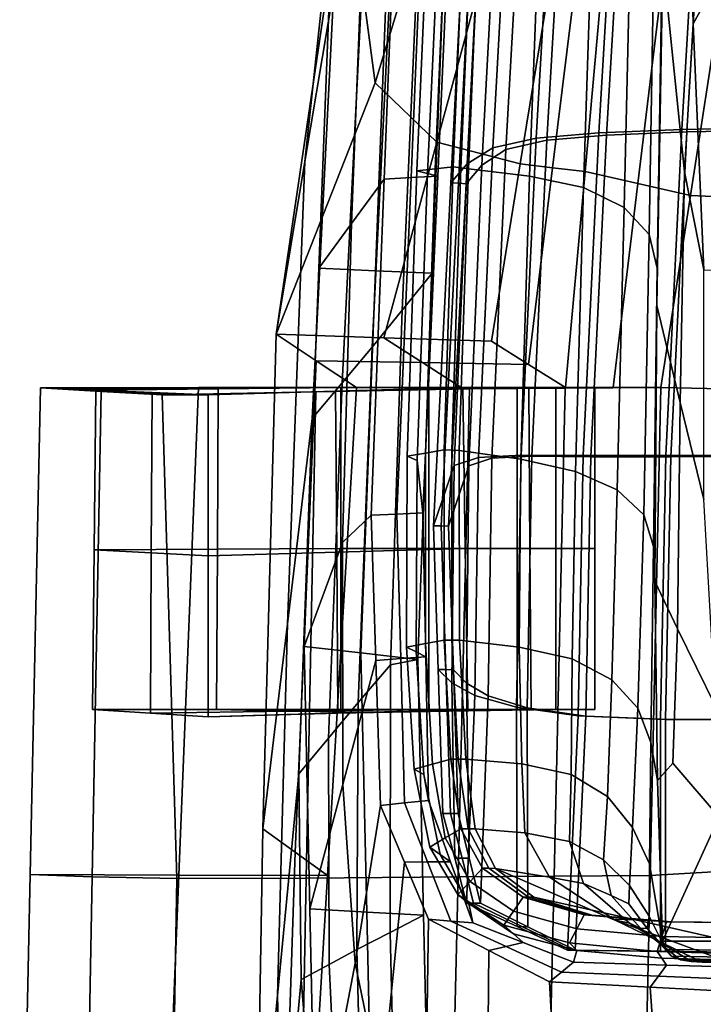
# Model space of a CAD drawing. Extents: x -0.97 to 0.97, y -3.2 to 2.94.
# Tile 16 of 44: x -0.97 to -0.29, y -0.15 to 0.83. Entities that reach past the tile are written whole.
import ezdxf

# ---------------------------------------------------------------- set-up
doc = ezdxf.new("R2010")
doc.units = 0

msp = doc.modelspace()

# ---------------------------------------------------------------- linework, layer by layer
for points in [[(-0.29948, 0.82772, 0.51567), (-0.25537, 0.90778, 0.38147), (-0.27468, 1.25708, 0.36809), (-0.30613, 1.0957, 0.5233)], [(-0.63551, 0.90451, 0.63872), (-0.59495, 1.09805, 0.65527), (-0.55542, 0.97297, 0.52873), (-0.6175, 0.76895, 0.54842)], [(-0.29948, 0.82772, 0.51567), (-0.30613, 1.0957, 0.5233), (-0.32986, 0.89128, 0.73104), (-0.30802, 0.67975, 0.64087)], [(-0.3109, 0.7222, 1.4578), (-0.28971, 1.07975, 1.42476), (-0.3728, 1.07325, 1.39278), (-0.39374, 0.71886, 1.42609)], [(-0.30586, 0.71977, 1.44318), (-0.386, 0.71655, 1.41272), (-0.36499, 1.06958, 1.37957), (-0.28466, 1.07591, 1.41026)], [(-0.3109, 0.7222, 1.4578), (-0.21397, 0.72399, 1.4794), (-0.19543, 1.08343, 1.44612), (-0.28971, 1.07975, 1.42476)], [(-0.30586, 0.71977, 1.44318), (-0.28466, 1.07591, 1.41026), (-0.19265, 1.07954, 1.43102), (-0.21115, 0.72153, 1.46421)], [(-0.45644, 0.71337, 1.38592), (-0.39374, 0.71886, 1.42609), (-0.3728, 1.07325, 1.39278), (-0.43623, 1.06309, 1.35119)], [(-0.4457, 0.71134, 1.37477), (-0.42541, 1.0598, 1.34029), (-0.36499, 1.06958, 1.37957), (-0.386, 0.71655, 1.41272)], [(-0.66781, 0.8773, 0.75947), (-0.68776, 0.69012, 0.74897), (-0.6589, 0.8628, 0.89233), (-0.64341, 1.05722, 0.83639)], [(-0.45644, 0.71337, 1.38592), (-0.43623, 1.06309, 1.35119), (-0.48074, 1.04922, 1.29742), (-0.49998, 0.7037, 1.33586)], [(-0.4457, 0.71134, 1.37477), (-0.48673, 0.70201, 1.32736), (-0.46743, 1.04642, 1.28922), (-0.42541, 1.0598, 1.34029)], [(-0.52539, 0.68783, 1.2745), (-0.49998, 0.7037, 1.33586), (-0.48074, 1.04922, 1.29742), (-0.50706, 1.03161, 1.22891)], [(-0.5109, 0.68647, 1.26851), (-0.49257, 1.02929, 1.22317), (-0.46743, 1.04642, 1.28922), (-0.48673, 0.70201, 1.32736)], [(-0.52539, 0.68783, 1.2745), (-0.50706, 1.03161, 1.22891), (-0.52429, 1.01212, 1.15303), (-0.54172, 0.66885, 1.20749)], [(-0.5109, 0.68647, 1.26851), (-0.52664, 0.66783, 1.20396), (-0.50926, 1.01028, 1.14965), (-0.49257, 1.02929, 1.22317)], [(-0.64116, 0.62797, 1.08485), (-0.60849, 0.6726, 1.1645), (-0.59529, 1.00905, 1.10916), (-0.62723, 0.98536, 1.04981)], [(-0.58165, 0.67403, 1.1638), (-0.56756, 1.01067, 1.10866), (-0.59529, 1.00905, 1.10916), (-0.60849, 0.6726, 1.1645)], [(-0.58165, 0.67403, 1.1638), (-0.55481, 0.67545, 1.1631), (-0.53982, 1.0123, 1.10817), (-0.56756, 1.01067, 1.10866)], [(-0.56532, 0.67817, 1.17883), (-0.55346, 0.92959, 1.13637), (-0.53982, 1.0123, 1.10817), (-0.55481, 0.67545, 1.1631)], [(-0.53418, 0.66834, 1.20572), (-0.54172, 0.66885, 1.20749), (-0.52429, 1.01212, 1.15303), (-0.51678, 1.0112, 1.15134)], [(-0.53418, 0.66834, 1.20572), (-0.51678, 1.0112, 1.15134), (-0.50926, 1.01028, 1.14965), (-0.52664, 0.66783, 1.20396)], [(-0.55761, 0.6829, 1.20049), (-0.54419, 0.99647, 1.14065), (-0.56228, 0.99529, 1.1346), (-0.57583, 0.68088, 1.19456)], [(-0.56532, 0.67817, 1.17883), (-0.57583, 0.68088, 1.19456), (-0.56228, 0.99529, 1.1346), (-0.55346, 0.92959, 1.13637)], [(-0.55761, 0.6829, 1.20049), (-0.53939, 0.68491, 1.20642), (-0.5261, 0.99764, 1.1467), (-0.54419, 0.99647, 1.14065)], [(-0.53185, 0.6839, 1.20491), (-0.51857, 0.99606, 1.14541), (-0.5261, 0.99764, 1.1467), (-0.53939, 0.68491, 1.20642)], [(-0.53185, 0.6839, 1.20491), (-0.52431, 0.6829, 1.20339), (-0.51104, 0.99447, 1.14413), (-0.51857, 0.99606, 1.14541)], [(-0.64116, 0.62797, 1.08485), (-0.62723, 0.98536, 1.04981), (-0.65917, 0.96167, 0.99046), (-0.67384, 0.58333, 1.0052)], [(-0.46321, 0.67547, 1.1733), (-0.45125, 0.98984, 1.11956), (-0.51104, 0.99447, 1.14413), (-0.52431, 0.6829, 1.20339)], [(-0.46321, 0.67547, 1.1733), (-0.40896, 0.66395, 1.13138), (-0.39879, 0.97989, 1.08322), (-0.45125, 0.98984, 1.11956)], [(-0.36843, 0.64426, 1.06579), (-0.361, 0.95932, 1.02331), (-0.39879, 0.97989, 1.08322), (-0.40896, 0.66395, 1.13138)], [(-0.55587, 0.70937, 0.41925), (-0.6175, 0.76895, 0.54842), (-0.55542, 0.97297, 0.52873), (-0.50279, 0.90491, 0.39948)], [(-0.61711, 0.58083, 1.00499), (-0.67384, 0.58333, 1.0052), (-0.65917, 0.96167, 0.99046), (-0.60251, 0.96316, 0.99007)], [(-0.61711, 0.58083, 1.00499), (-0.60251, 0.96316, 0.99007), (-0.54584, 0.96465, 0.98969), (-0.56038, 0.57832, 1.00479)], [(-0.59045, 0.54135, 0.97637), (-0.56038, 0.57832, 1.00479), (-0.54584, 0.96465, 0.98969), (-0.57296, 0.93954, 0.96207)], [(-0.36843, 0.64426, 1.06579), (-0.3433, 0.61713, 0.97845), (-0.33807, 0.93463, 0.94197), (-0.361, 0.95932, 1.02331)], [(-0.59045, 0.54135, 0.97637), (-0.57296, 0.93954, 0.96207), (-0.60008, 0.91443, 0.93445), (-0.62052, 0.50437, 0.94795)], [(-0.33525, 0.58328, 0.87127), (-0.3302, 0.91235, 0.84133), (-0.33807, 0.93463, 0.94197), (-0.3433, 0.61713, 0.97845)], [(-0.65049, 0.46861, 0.92623), (-0.62052, 0.50437, 0.94795), (-0.60008, 0.91443, 0.93445), (-0.62949, 0.88862, 0.91339)], [(-0.33525, 0.58328, 0.87127), (-0.33575, 0.54609, 0.75417), (-0.32986, 0.89128, 0.73104), (-0.3302, 0.91235, 0.84133)], [(-0.29948, 0.82772, 0.51567), (-0.2888, 0.58163, 0.49088), (-0.2527, 0.58153, 0.39582), (-0.25537, 0.90778, 0.38147)], [(-0.63551, 0.90451, 0.63872), (-0.6175, 0.76895, 0.54842), (-0.71662, 0.51744, 0.60561), (-0.66196, 0.88772, 0.69606)], [(-0.55587, 0.70937, 0.41925), (-0.50279, 0.90491, 0.39948), (-0.4436, 0.86537, 0.26887), (-0.47244, 0.68779, 0.27065)], [(-0.66781, 0.8773, 0.75947), (-0.66196, 0.88772, 0.69606), (-0.71662, 0.51744, 0.60561), (-0.68776, 0.69012, 0.74897)], [(-0.65049, 0.46861, 0.92623), (-0.62949, 0.88862, 0.91339), (-0.6589, 0.8628, 0.89233), (-0.68046, 0.43284, 0.90452)], [(-0.43998, 0.68388, 0.25861), (-0.41581, 0.88062, 0.25549), (-0.38802, 0.89588, 0.24212), (-0.40752, 0.67997, 0.24657)], [(-0.35473, 0.66805, 0.14966), (-0.40752, 0.67997, 0.24657), (-0.38802, 0.89588, 0.24212), (-0.33013, 0.87204, 0.1437)], [(-0.31227, 0.44902, 0.66113), (-0.30802, 0.67975, 0.64087), (-0.32986, 0.89128, 0.73104), (-0.33575, 0.54609, 0.75417)], [(-0.43998, 0.68388, 0.25861), (-0.47244, 0.68779, 0.27065), (-0.4436, 0.86537, 0.26887), (-0.41581, 0.88062, 0.25549)], [(-0.35473, 0.66805, 0.14966), (-0.33013, 0.87204, 0.1437), (-0.27224, 0.84819, 0.04527), (-0.30195, 0.65613, 0.05275)], [(-0.70522, 0.22762, 0.77387), (-0.68046, 0.43284, 0.90452), (-0.6589, 0.8628, 0.89233), (-0.68776, 0.69012, 0.74897)], [(-0.20398, 0.65192, 0.02156), (-0.30195, 0.65613, 0.05275), (-0.27224, 0.84819, 0.04527), (-0.18332, 0.84224, 0.01703)], [(-0.29948, 0.82772, 0.51567), (-0.30802, 0.67975, 0.64087), (-0.2888, 0.58175, 0.61764), (-0.2888, 0.58163, 0.49088)], [(-0.55587, 0.70937, 0.41925), (-0.60895, 0.51383, 0.43902), (-0.71662, 0.51744, 0.60561), (-0.6175, 0.76895, 0.54842)], [(-0.3109, 0.7222, 1.4578), (-0.39374, 0.71886, 1.42609), (-0.40942, 0.39585, 1.45193), (-0.3268, 0.39594, 1.4834)], [(-0.30586, 0.71977, 1.44318), (-0.32176, 0.39468, 1.4687), (-0.40173, 0.39466, 1.43843), (-0.386, 0.71655, 1.41272)], [(-0.3109, 0.7222, 1.4578), (-0.3268, 0.39594, 1.4834), (-0.22788, 0.39622, 1.50519), (-0.21397, 0.72399, 1.4794)], [(-0.30586, 0.71977, 1.44318), (-0.21115, 0.72153, 1.46421), (-0.22502, 0.39493, 1.48993), (-0.32176, 0.39468, 1.4687)], [(-0.55587, 0.70937, 0.41925), (-0.47244, 0.68779, 0.27065), (-0.50128, 0.51022, 0.27243), (-0.60895, 0.51383, 0.43902)], [(-0.45644, 0.71337, 1.38592), (-0.49998, 0.7037, 1.33586), (-0.51405, 0.39397, 1.366), (-0.47145, 0.3962, 1.41291)], [(-0.4457, 0.71134, 1.37477), (-0.46077, 0.39518, 1.40157), (-0.50085, 0.39317, 1.35726), (-0.48673, 0.70201, 1.32736)], [(-0.45644, 0.71337, 1.38592), (-0.47145, 0.3962, 1.41291), (-0.40942, 0.39585, 1.45193), (-0.39374, 0.71886, 1.42609)], [(-0.4457, 0.71134, 1.37477), (-0.386, 0.71655, 1.41272), (-0.40173, 0.39466, 1.43843), (-0.46077, 0.39518, 1.40157)], [(-0.52539, 0.68783, 1.2745), (-0.5384, 0.3861, 1.31082), (-0.51405, 0.39397, 1.366), (-0.49998, 0.7037, 1.33586)], [(-0.5109, 0.68647, 1.26851), (-0.48673, 0.70201, 1.32736), (-0.50085, 0.39317, 1.35726), (-0.52392, 0.38552, 1.30463)], [(-0.70522, 0.22762, 0.77387), (-0.68776, 0.69012, 0.74897), (-0.71662, 0.51744, 0.60561), (-0.72997, 0.0224, 0.64321)], [(-0.55761, 0.6829, 1.20049), (-0.57583, 0.68088, 1.19456), (-0.58553, 0.39524, 1.23917), (-0.56701, 0.39843, 1.2445)], [(-0.56532, 0.67817, 1.17883), (-0.57544, 0.39104, 1.2238), (-0.58553, 0.39524, 1.23917), (-0.57583, 0.68088, 1.19456)], [(-0.55761, 0.6829, 1.20049), (-0.56701, 0.39843, 1.2445), (-0.54849, 0.40162, 1.24984), (-0.53939, 0.68491, 1.20642)], [(-0.52539, 0.68783, 1.2745), (-0.54172, 0.66885, 1.20749), (-0.55914, 0.32558, 1.26195), (-0.5384, 0.3861, 1.31082)], [(-0.53185, 0.6839, 1.20491), (-0.53939, 0.68491, 1.20642), (-0.54849, 0.40162, 1.24984), (-0.54093, 0.40131, 1.24807)], [(-0.5109, 0.68647, 1.26851), (-0.52392, 0.38552, 1.30463), (-0.54401, 0.32538, 1.25827), (-0.52664, 0.66783, 1.20396)], [(-0.53185, 0.6839, 1.20491), (-0.54093, 0.40131, 1.24807), (-0.53338, 0.401, 1.2463), (-0.52431, 0.6829, 1.20339)], [(-0.46321, 0.67547, 1.1733), (-0.52431, 0.6829, 1.20339), (-0.53338, 0.401, 1.2463), (-0.47193, 0.39213, 1.21271)], [(-0.43998, 0.68388, 0.25861), (-0.46414, 0.48714, 0.26172), (-0.50128, 0.51022, 0.27243), (-0.47244, 0.68779, 0.27065)], [(-0.43998, 0.68388, 0.25861), (-0.40752, 0.67997, 0.24657), (-0.42701, 0.46407, 0.25102), (-0.46414, 0.48714, 0.26172)], [(-0.35473, 0.66805, 0.14966), (-0.37934, 0.46407, 0.15562), (-0.42701, 0.46407, 0.25102), (-0.40752, 0.67997, 0.24657)], [(-0.31227, 0.44902, 0.66113), (-0.2888, 0.35194, 0.5681), (-0.2888, 0.58175, 0.61764), (-0.30802, 0.67975, 0.64087)], [(-0.64116, 0.62797, 1.08485), (-0.65031, 0.30895, 1.11366), (-0.62168, 0.33616, 1.21985), (-0.60849, 0.6726, 1.1645)], [(-0.58165, 0.67403, 1.1638), (-0.60849, 0.6726, 1.1645), (-0.62168, 0.33616, 1.21985), (-0.59574, 0.33738, 1.21894)], [(-0.58165, 0.67403, 1.1638), (-0.59574, 0.33738, 1.21894), (-0.5698, 0.3386, 1.21803), (-0.55481, 0.67545, 1.1631)], [(-0.56532, 0.67817, 1.17883), (-0.55481, 0.67545, 1.1631), (-0.5698, 0.3386, 1.21803), (-0.57544, 0.39104, 1.2238)], [(-0.46321, 0.67547, 1.1733), (-0.47193, 0.39213, 1.21271), (-0.41708, 0.38007, 1.16741), (-0.40896, 0.66395, 1.13138)], [(-0.53418, 0.66834, 1.20572), (-0.55157, 0.32548, 1.26011), (-0.55914, 0.32558, 1.26195), (-0.54172, 0.66885, 1.20749)], [(-0.53418, 0.66834, 1.20572), (-0.52664, 0.66783, 1.20396), (-0.54401, 0.32538, 1.25827), (-0.55157, 0.32548, 1.26011)], [(-0.36843, 0.64426, 1.06579), (-0.40896, 0.66395, 1.13138), (-0.41708, 0.38007, 1.16741), (-0.37539, 0.36164, 1.09869)], [(-0.35473, 0.66805, 0.14966), (-0.30195, 0.65613, 0.05275), (-0.33166, 0.46407, 0.06023), (-0.37934, 0.46407, 0.15562)], [(-0.20398, 0.65192, 0.02156), (-0.22464, 0.4616, 0.02609), (-0.33166, 0.46407, 0.06023), (-0.30195, 0.65613, 0.05275)], [(-0.36843, 0.64426, 1.06579), (-0.37539, 0.36164, 1.09869), (-0.34875, 0.33669, 1.0061), (-0.3433, 0.61713, 0.97845)], [(-0.64116, 0.62797, 1.08485), (-0.67384, 0.58333, 1.0052), (-0.68852, 0.20499, 1.01994), (-0.65031, 0.30895, 1.11366)], [(-0.33525, 0.58328, 0.87127), (-0.3433, 0.61713, 0.97845), (-0.34875, 0.33669, 1.0061), (-0.33899, 0.30505, 0.88921)], [(-0.61711, 0.58083, 1.00499), (-0.63172, 0.19849, 1.01992), (-0.68852, 0.20499, 1.01994), (-0.67384, 0.58333, 1.0052)], [(-0.33525, 0.58328, 0.87127), (-0.33899, 0.30505, 0.88921), (-0.33769, 0.27008, 0.76018), (-0.33575, 0.54609, 0.75417)], [(-0.61711, 0.58083, 1.00499), (-0.56038, 0.57832, 1.00479), (-0.57492, 0.192, 1.01989), (-0.63172, 0.19849, 1.01992)], [(-0.59045, 0.54135, 0.97637), (-0.6022, 0.18663, 0.98692), (-0.57492, 0.192, 1.01989), (-0.56038, 0.57832, 1.00479)], [(-0.31227, 0.44902, 0.66113), (-0.33575, 0.54609, 0.75417), (-0.33769, 0.27008, 0.76018), (-0.31517, 0.2227, 0.65762)], [(-0.59045, 0.54135, 0.97637), (-0.62052, 0.50437, 0.94795), (-0.63458, 0.14869, 0.95796), (-0.6022, 0.18663, 0.98692)], [(-0.6976, -0.00087, 0.63442), (-0.72997, 0.0224, 0.64321), (-0.71662, 0.51744, 0.60561), (-0.67643, 0.49075, 0.59979)], [(-0.57029, 0.48895, 0.43075), (-0.67643, 0.49075, 0.59979), (-0.71662, 0.51744, 0.60561), (-0.60895, 0.51383, 0.43902)], [(-0.57029, 0.48895, 0.43075), (-0.60895, 0.51383, 0.43902), (-0.50128, 0.51022, 0.27243), (-0.46414, 0.48714, 0.26172)], [(-0.65049, 0.46861, 0.92623), (-0.66429, 0.11314, 0.93562), (-0.63458, 0.14869, 0.95796), (-0.62052, 0.50437, 0.94795)], [(-0.6976, -0.00087, 0.63442), (-0.67643, 0.49075, 0.59979), (-0.63623, 0.46407, 0.59396), (-0.66523, -0.02414, 0.62563)], [(-0.57029, 0.48895, 0.43075), (-0.53162, 0.46407, 0.42249), (-0.63623, 0.46407, 0.59396), (-0.67643, 0.49075, 0.59979)], [(-0.57029, 0.48895, 0.43075), (-0.46414, 0.48714, 0.26172), (-0.42701, 0.46407, 0.25102), (-0.53162, 0.46407, 0.42249)], [(-0.81397, -0.02377, 0.53296), (-0.79425, 0.46386, 0.50034), (-0.95227, 0.46366, 0.40673), (-0.96271, -0.02339, 0.44028)], [(-0.90052, -0.02569, 0.31103), (-0.96271, -0.02339, 0.44028), (-0.95227, 0.46366, 0.40673), (-0.89149, 0.46013, 0.28893)], [(-0.78436, 0.46327, 0.47658), (-0.92462, 0.46257, 0.39638), (-0.95227, 0.46366, 0.40673), (-0.79425, 0.46386, 0.50034)], [(-0.86613, 0.45958, 0.29192), (-0.89149, 0.46013, 0.28893), (-0.95227, 0.46366, 0.40673), (-0.92462, 0.46257, 0.39638)], [(-0.78436, 0.46327, 0.47658), (-0.77447, 0.46267, 0.45281), (-0.89696, 0.46148, 0.38603), (-0.92462, 0.46257, 0.39638)], [(-0.81397, -0.02377, 0.53296), (-0.66523, -0.02414, 0.62563), (-0.63623, 0.46407, 0.59396), (-0.79425, 0.46386, 0.50034)], [(-0.78436, 0.46327, 0.47658), (-0.79425, 0.46386, 0.50034), (-0.63623, 0.46407, 0.59396), (-0.6441, 0.46396, 0.55677)], [(-0.78436, 0.46327, 0.47658), (-0.6441, 0.46396, 0.55677), (-0.65198, 0.46385, 0.51959), (-0.77447, 0.46267, 0.45281)], [(-0.7753, 0.30228, 0.4551), (-0.77447, 0.46267, 0.45281), (-0.65198, 0.46385, 0.51959), (-0.65198, 0.30288, 0.51959)], [(-0.65049, 0.46861, 0.92623), (-0.68046, 0.43284, 0.90452), (-0.69401, 0.07758, 0.91328), (-0.66429, 0.11314, 0.93562)], [(-0.66707, 0.45991, 0.07986), (-0.52651, 0.46323, -0.02775), (-0.52322, 0.4626, -0.06384), (-0.67697, 0.4596, 0.05365)], [(-0.66707, 0.45991, 0.07986), (-0.65718, 0.46022, 0.10607), (-0.52981, 0.46385, 0.00835), (-0.52651, 0.46323, -0.02775)], [(-0.65596, 0.29924, 0.10643), (-0.52736, 0.30288, 0.00906), (-0.52981, 0.46385, 0.00835), (-0.65718, 0.46022, 0.10607)], [(-0.54771, 0.46396, 0.39907), (-0.56379, 0.46385, 0.37564), (-0.65198, 0.46385, 0.51959), (-0.6441, 0.46396, 0.55677)], [(-0.56379, 0.30288, 0.37564), (-0.65198, 0.30288, 0.51959), (-0.65198, 0.46385, 0.51959), (-0.56379, 0.46385, 0.37564)], [(-0.54771, 0.46396, 0.39907), (-0.6441, 0.46396, 0.55677), (-0.63623, 0.46407, 0.59396), (-0.53162, 0.46407, 0.42249)], [(-0.54771, 0.46396, 0.39907), (-0.45131, 0.46396, 0.24136), (-0.47561, 0.46385, 0.2317), (-0.56379, 0.46385, 0.37564)], [(-0.56379, 0.30288, 0.37564), (-0.56379, 0.46385, 0.37564), (-0.47561, 0.46385, 0.2317), (-0.47561, 0.30288, 0.2317)], [(-0.54771, 0.46396, 0.39907), (-0.53162, 0.46407, 0.42249), (-0.42701, 0.46407, 0.25102), (-0.45131, 0.46396, 0.24136)], [(-0.43862, -0.02487, 0.01772), (-0.53466, -0.02561, -0.0436), (-0.52322, 0.4626, -0.06384), (-0.42744, 0.46333, -0.00181)], [(-0.44565, 0.46359, 0.02381), (-0.52651, 0.46323, -0.02775), (-0.52981, 0.46385, 0.00835), (-0.46386, 0.46385, 0.04942)], [(-0.46264, 0.30288, 0.04977), (-0.46386, 0.46385, 0.04942), (-0.52981, 0.46385, 0.00835), (-0.52736, 0.30288, 0.00906)], [(-0.44565, 0.46359, 0.02381), (-0.42744, 0.46333, -0.00181), (-0.52322, 0.4626, -0.06384), (-0.52651, 0.46323, -0.02775)], [(-0.40805, 0.46396, 0.15836), (-0.43676, 0.46385, 0.16109), (-0.47561, 0.46385, 0.2317), (-0.45131, 0.46396, 0.24136)], [(-0.43676, 0.30288, 0.16109), (-0.47561, 0.30288, 0.2317), (-0.47561, 0.46385, 0.2317), (-0.43676, 0.46385, 0.16109)], [(-0.44565, 0.46359, 0.02381), (-0.46386, 0.46385, 0.04942), (-0.39792, 0.46385, 0.09049), (-0.36479, 0.46396, 0.07536)], [(-0.46264, 0.30288, 0.04977), (-0.39792, 0.30288, 0.09049), (-0.39792, 0.46385, 0.09049), (-0.46386, 0.46385, 0.04942)], [(-0.40805, 0.46396, 0.15836), (-0.45131, 0.46396, 0.24136), (-0.42701, 0.46407, 0.25102), (-0.37934, 0.46407, 0.15562)], [(-0.44565, 0.46359, 0.02381), (-0.36479, 0.46396, 0.07536), (-0.33166, 0.46407, 0.06023), (-0.42744, 0.46333, -0.00181)], [(-0.43862, -0.02487, 0.01772), (-0.42744, 0.46333, -0.00181), (-0.33166, 0.46407, 0.06023), (-0.34258, -0.02414, 0.07903)], [(-0.40805, 0.46396, 0.15836), (-0.36479, 0.46396, 0.07536), (-0.39792, 0.46385, 0.09049), (-0.43676, 0.46385, 0.16109)], [(-0.43676, 0.30288, 0.16109), (-0.43676, 0.46385, 0.16109), (-0.39792, 0.46385, 0.09049), (-0.39792, 0.30288, 0.09049)], [(-0.40805, 0.46396, 0.15836), (-0.37934, 0.46407, 0.15562), (-0.33166, 0.46407, 0.06023), (-0.36479, 0.46396, 0.07536)], [(-0.22755, -0.01772, 0.04189), (-0.34258, -0.02414, 0.07903), (-0.33166, 0.46407, 0.06023), (-0.22464, 0.4616, 0.02609)], [(-0.86613, 0.45958, 0.29192), (-0.92462, 0.46257, 0.39638), (-0.89696, 0.46148, 0.38603), (-0.84076, 0.45904, 0.29491)], [(-0.90052, -0.02569, 0.31103), (-0.89149, 0.46013, 0.28893), (-0.83072, 0.45659, 0.17114), (-0.81592, -0.02712, 0.18592)], [(-0.7753, 0.30228, 0.4551), (-0.89863, 0.30169, 0.39061), (-0.89696, 0.46148, 0.38603), (-0.77447, 0.46267, 0.45281)], [(-0.84159, 0.29865, 0.2972), (-0.84076, 0.45904, 0.29491), (-0.89696, 0.46148, 0.38603), (-0.89863, 0.30169, 0.39061)], [(-0.86613, 0.45958, 0.29192), (-0.80764, 0.45659, 0.18747), (-0.83072, 0.45659, 0.17114), (-0.89149, 0.46013, 0.28893)], [(-0.86613, 0.45958, 0.29192), (-0.84076, 0.45904, 0.29491), (-0.78455, 0.45659, 0.2038), (-0.80764, 0.45659, 0.18747)], [(-0.84159, 0.29865, 0.2972), (-0.78455, 0.29561, 0.2038), (-0.78455, 0.45659, 0.2038), (-0.84076, 0.45904, 0.29491)], [(-0.66707, 0.45991, 0.07986), (-0.67697, 0.4596, 0.05365), (-0.83072, 0.45659, 0.17114), (-0.80764, 0.45659, 0.18747)], [(-0.6865, -0.0268, 0.06909), (-0.81592, -0.02712, 0.18592), (-0.83072, 0.45659, 0.17114), (-0.67697, 0.4596, 0.05365)], [(-0.66707, 0.45991, 0.07986), (-0.80764, 0.45659, 0.18747), (-0.78455, 0.45659, 0.2038), (-0.65718, 0.46022, 0.10607)], [(-0.65596, 0.29924, 0.10643), (-0.65718, 0.46022, 0.10607), (-0.78455, 0.45659, 0.2038), (-0.78455, 0.29561, 0.2038)], [(-0.6865, -0.0268, 0.06909), (-0.67697, 0.4596, 0.05365), (-0.52322, 0.4626, -0.06384), (-0.53466, -0.02561, -0.0436)], [(-0.31227, 0.44902, 0.66113), (-0.31517, 0.2227, 0.65762), (-0.27712, 0.14512, 0.57955), (-0.2888, 0.35194, 0.5681)], [(-0.70522, 0.22762, 0.77387), (-0.7153, -0.14428, 0.79485), (-0.69401, 0.07758, 0.91328), (-0.68046, 0.43284, 0.90452)], [(-0.56729, 0.2077, 1.26835), (-0.56701, 0.39843, 1.2445), (-0.58553, 0.39524, 1.23917), (-0.5862, 0.20412, 1.26395)], [(-0.5766, 0.1994, 1.24925), (-0.5862, 0.20412, 1.26395), (-0.58553, 0.39524, 1.23917), (-0.57544, 0.39104, 1.2238)], [(-0.56729, 0.2077, 1.26835), (-0.54838, 0.21129, 1.27276), (-0.54849, 0.40162, 1.24984), (-0.56701, 0.39843, 1.2445)], [(-0.54083, 0.21126, 1.27089), (-0.54093, 0.40131, 1.24807), (-0.54849, 0.40162, 1.24984), (-0.54838, 0.21129, 1.27276)], [(-0.54083, 0.21126, 1.27089), (-0.53327, 0.21122, 1.26902), (-0.53338, 0.401, 1.2463), (-0.54093, 0.40131, 1.24807)], [(-0.47339, 0.20407, 1.23909), (-0.47193, 0.39213, 1.21271), (-0.53338, 0.401, 1.2463), (-0.53327, 0.21122, 1.26902)], [(-0.47607, 0.14413, 1.42443), (-0.47145, 0.3962, 1.41291), (-0.51405, 0.39397, 1.366), (-0.51778, 0.15579, 1.37952)], [(-0.46542, 0.14366, 1.41303), (-0.50459, 0.15546, 1.3707), (-0.50085, 0.39317, 1.35726), (-0.46077, 0.39518, 1.40157)], [(-0.47607, 0.14413, 1.42443), (-0.41455, 0.13559, 1.4628), (-0.40942, 0.39585, 1.45193), (-0.47145, 0.3962, 1.41291)], [(-0.46542, 0.14366, 1.41303), (-0.46077, 0.39518, 1.40157), (-0.40173, 0.39466, 1.43843), (-0.40689, 0.13503, 1.44926)], [(-0.33209, 0.13228, 1.49413), (-0.3268, 0.39594, 1.4834), (-0.40942, 0.39585, 1.45193), (-0.41455, 0.13559, 1.4628)], [(-0.32707, 0.13167, 1.4794), (-0.40689, 0.13503, 1.44926), (-0.40173, 0.39466, 1.43843), (-0.32176, 0.39468, 1.4687)], [(-0.33209, 0.13228, 1.49413), (-0.23251, 0.13177, 1.516), (-0.22788, 0.39622, 1.50519), (-0.3268, 0.39594, 1.4834)], [(-0.32707, 0.13167, 1.4794), (-0.32176, 0.39468, 1.4687), (-0.22502, 0.39493, 1.48993), (-0.22964, 0.13114, 1.50071)], [(-0.5766, 0.1994, 1.24925), (-0.57544, 0.39104, 1.2238), (-0.5698, 0.3386, 1.21803), (-0.567, 0.19468, 1.23456)], [(-0.54078, 0.16849, 1.32858), (-0.5384, 0.3861, 1.31082), (-0.55914, 0.32558, 1.26195), (-0.55443, 0.18172, 1.27462)], [(-0.52632, 0.1683, 1.32231), (-0.53932, 0.18166, 1.27088), (-0.54401, 0.32538, 1.25827), (-0.52392, 0.38552, 1.30463)], [(-0.54078, 0.16849, 1.32858), (-0.51778, 0.15579, 1.37952), (-0.51405, 0.39397, 1.366), (-0.5384, 0.3861, 1.31082)], [(-0.52632, 0.1683, 1.32231), (-0.52392, 0.38552, 1.30463), (-0.50085, 0.39317, 1.35726), (-0.50459, 0.15546, 1.3707)], [(-0.47339, 0.20407, 1.23909), (-0.42032, 0.19239, 1.19793), (-0.41708, 0.38007, 1.16741), (-0.47193, 0.39213, 1.21271)], [(-0.38087, 0.17165, 1.13432), (-0.37539, 0.36164, 1.09869), (-0.41708, 0.38007, 1.16741), (-0.42032, 0.19239, 1.19793)], [(-0.38087, 0.17165, 1.13432), (-0.35474, 0.14327, 1.04675), (-0.34875, 0.33669, 1.0061), (-0.37539, 0.36164, 1.09869)], [(-0.64986, 0.06669, 1.13001), (-0.61686, 0.19101, 1.23729), (-0.62168, 0.33616, 1.21985), (-0.65031, 0.30895, 1.11366)], [(-0.59193, 0.19284, 1.23592), (-0.59574, 0.33738, 1.21894), (-0.62168, 0.33616, 1.21985), (-0.61686, 0.19101, 1.23729)], [(-0.59193, 0.19284, 1.23592), (-0.567, 0.19468, 1.23456), (-0.5698, 0.3386, 1.21803), (-0.59574, 0.33738, 1.21894)], [(-0.34164, 0.10865, 0.93374), (-0.33899, 0.30505, 0.88921), (-0.34875, 0.33669, 1.0061), (-0.35474, 0.14327, 1.04675)], [(-0.54688, 0.18169, 1.27275), (-0.55443, 0.18172, 1.27462), (-0.55914, 0.32558, 1.26195), (-0.55157, 0.32548, 1.26011)], [(-0.54688, 0.18169, 1.27275), (-0.55157, 0.32548, 1.26011), (-0.54401, 0.32538, 1.25827), (-0.53932, 0.18166, 1.27088)], [(-0.64986, 0.06669, 1.13001), (-0.65031, 0.30895, 1.11366), (-0.68852, 0.20499, 1.01994), (-0.68287, -0.05764, 1.02274)], [(-0.7753, 0.30228, 0.4551), (-0.77614, 0.1419, 0.45739), (-0.90029, 0.1419, 0.39519), (-0.89863, 0.30169, 0.39061)], [(-0.84159, 0.29865, 0.2972), (-0.89863, 0.30169, 0.39061), (-0.90029, 0.1419, 0.39519), (-0.84242, 0.13827, 0.2995)], [(-0.84159, 0.29865, 0.2972), (-0.84242, 0.13827, 0.2995), (-0.78455, 0.13463, 0.2038), (-0.78455, 0.29561, 0.2038)], [(-0.65596, 0.29924, 0.10643), (-0.78455, 0.29561, 0.2038), (-0.78455, 0.13463, 0.2038), (-0.65473, 0.13827, 0.10678)], [(-0.7753, 0.30228, 0.4551), (-0.65198, 0.30288, 0.51959), (-0.65198, 0.1419, 0.51959), (-0.77614, 0.1419, 0.45739)], [(-0.65596, 0.29924, 0.10643), (-0.65473, 0.13827, 0.10678), (-0.52492, 0.1419, 0.00976), (-0.52736, 0.30288, 0.00906)], [(-0.56379, 0.30288, 0.37564), (-0.56379, 0.1419, 0.37564), (-0.65198, 0.1419, 0.51959), (-0.65198, 0.30288, 0.51959)], [(-0.56379, 0.30288, 0.37564), (-0.47561, 0.30288, 0.2317), (-0.47561, 0.1419, 0.2317), (-0.56379, 0.1419, 0.37564)], [(-0.46264, 0.30288, 0.04977), (-0.52736, 0.30288, 0.00906), (-0.52492, 0.1419, 0.00976), (-0.46142, 0.1419, 0.05012)], [(-0.43676, 0.30288, 0.16109), (-0.43676, 0.1419, 0.16109), (-0.47561, 0.1419, 0.2317), (-0.47561, 0.30288, 0.2317)], [(-0.46264, 0.30288, 0.04977), (-0.46142, 0.1419, 0.05012), (-0.39792, 0.1419, 0.09049), (-0.39792, 0.30288, 0.09049)], [(-0.43676, 0.30288, 0.16109), (-0.39792, 0.30288, 0.09049), (-0.39792, 0.1419, 0.09049), (-0.43676, 0.1419, 0.16109)], [(-0.34164, 0.10865, 0.93374), (-0.33504, 0.07091, 0.808), (-0.33769, 0.27008, 0.76018), (-0.33899, 0.30505, 0.88921)], [(-0.31963, 0.08799, 0.71152), (-0.31517, 0.2227, 0.65762), (-0.33769, 0.27008, 0.76018), (-0.33504, 0.07091, 0.808)], [(-0.70522, 0.22762, 0.77387), (-0.72997, 0.0224, 0.64321), (-0.73659, -0.36614, 0.67643), (-0.7153, -0.14428, 0.79485)], [(-0.31963, 0.08799, 0.71152), (-0.27331, 0.03421, 0.70048), (-0.27712, 0.14512, 0.57955), (-0.31517, 0.2227, 0.65762)], [(-0.56729, 0.2077, 1.26835), (-0.5862, 0.20412, 1.26395), (-0.57847, 0.08222, 1.28925), (-0.56018, 0.08719, 1.29198)], [(-0.56729, 0.2077, 1.26835), (-0.56018, 0.08719, 1.29198), (-0.54189, 0.09216, 1.2947), (-0.54838, 0.21129, 1.27276)], [(-0.54083, 0.21126, 1.27089), (-0.54838, 0.21129, 1.27276), (-0.54189, 0.09216, 1.2947), (-0.53442, 0.09217, 1.2925)], [(-0.54083, 0.21126, 1.27089), (-0.53442, 0.09217, 1.2925), (-0.52695, 0.09218, 1.29029), (-0.53327, 0.21122, 1.26902)], [(-0.47339, 0.20407, 1.23909), (-0.53327, 0.21122, 1.26902), (-0.52695, 0.09218, 1.29029), (-0.47087, 0.08747, 1.26209)], [(-0.62597, -0.06083, 1.02083), (-0.68287, -0.05764, 1.02274), (-0.68852, 0.20499, 1.01994), (-0.63172, 0.19849, 1.01992)], [(-0.62597, -0.06083, 1.02083), (-0.63172, 0.19849, 1.01992), (-0.57492, 0.192, 1.01989), (-0.56907, -0.06402, 1.01892)], [(-0.5766, 0.1994, 1.24925), (-0.56892, 0.07683, 1.27557), (-0.57847, 0.08222, 1.28925), (-0.5862, 0.20412, 1.26395)], [(-0.5766, 0.1994, 1.24925), (-0.567, 0.19468, 1.23456), (-0.5642, 0.05076, 1.25108), (-0.56892, 0.07683, 1.27557)], [(-0.47339, 0.20407, 1.23909), (-0.47087, 0.08747, 1.26209), (-0.42143, 0.07692, 1.22428), (-0.42032, 0.19239, 1.19793)], [(-0.64986, 0.06669, 1.13001), (-0.63755, -0.11186, 1.15577), (-0.61204, 0.04586, 1.25472), (-0.61686, 0.19101, 1.23729)], [(-0.59193, 0.19284, 1.23592), (-0.61686, 0.19101, 1.23729), (-0.61204, 0.04586, 1.25472), (-0.58812, 0.04831, 1.2529)], [(-0.60248, -0.08113, 0.98996), (-0.56907, -0.06402, 1.01892), (-0.57492, 0.192, 1.01989), (-0.6022, 0.18663, 0.98692)], [(-0.59193, 0.19284, 1.23592), (-0.58812, 0.04831, 1.2529), (-0.5642, 0.05076, 1.25108), (-0.567, 0.19468, 1.23456)], [(-0.38087, 0.17165, 1.13432), (-0.42032, 0.19239, 1.19793), (-0.42143, 0.07692, 1.22428), (-0.38525, 0.05473, 1.16725)], [(-0.60248, -0.08113, 0.98996), (-0.6022, 0.18663, 0.98692), (-0.63458, 0.14869, 0.95796), (-0.63589, -0.09825, 0.96101)], [(-0.54078, 0.16849, 1.32858), (-0.55443, 0.18172, 1.27462), (-0.54973, 0.03786, 1.2873), (-0.53786, -0.00706, 1.33706)], [(-0.54688, 0.18169, 1.27275), (-0.54218, 0.0379, 1.2854), (-0.54973, 0.03786, 1.2873), (-0.55443, 0.18172, 1.27462)], [(-0.54688, 0.18169, 1.27275), (-0.53932, 0.18166, 1.27088), (-0.53463, 0.03793, 1.28349), (-0.54218, 0.0379, 1.2854)], [(-0.52632, 0.1683, 1.32231), (-0.5234, -0.00706, 1.33076), (-0.53463, 0.03793, 1.28349), (-0.53932, 0.18166, 1.27088)], [(-0.54078, 0.16849, 1.32858), (-0.53786, -0.00706, 1.33706), (-0.526, -0.05199, 1.38683), (-0.51778, 0.15579, 1.37952)], [(-0.52632, 0.1683, 1.32231), (-0.50459, 0.15546, 1.3707), (-0.51216, -0.05205, 1.37804), (-0.5234, -0.00706, 1.33076)], [(-0.38087, 0.17165, 1.13432), (-0.38525, 0.05473, 1.16725), (-0.35994, 0.0239, 1.0908), (-0.35474, 0.14327, 1.04675)], [(-0.66371, -0.11325, 0.93808), (-0.63589, -0.09825, 0.96101), (-0.63458, 0.14869, 0.95796), (-0.66429, 0.11314, 0.93562)], [(-0.47607, 0.14413, 1.42443), (-0.51778, 0.15579, 1.37952), (-0.526, -0.05199, 1.38683), (-0.4755, -0.0754, 1.42821)], [(-0.46542, 0.14366, 1.41303), (-0.46486, -0.07554, 1.4168), (-0.51216, -0.05205, 1.37804), (-0.50459, 0.15546, 1.3707)], [(-0.70311, 0.14008, 0.33757), (-0.84242, 0.13827, 0.2995), (-0.90029, 0.1419, 0.39519), (-0.77614, 0.1419, 0.45739)], [(-0.70311, 0.14008, 0.33757), (-0.62725, 0.13917, 0.22675), (-0.78455, 0.13463, 0.2038), (-0.84242, 0.13827, 0.2995)], [(-0.54575, 0.14008, 0.13394), (-0.65473, 0.13827, 0.10678), (-0.78455, 0.13463, 0.2038), (-0.62725, 0.13917, 0.22675)], [(-0.70311, 0.14008, 0.33757), (-0.77614, 0.1419, 0.45739), (-0.65198, 0.1419, 0.51959), (-0.56379, 0.1419, 0.37564)], [(-0.70311, 0.14008, 0.33757), (-0.56379, 0.1419, 0.37564), (-0.47561, 0.1419, 0.2317), (-0.62725, 0.13917, 0.22675)], [(-0.54575, 0.14008, 0.13394), (-0.46142, 0.1419, 0.05012), (-0.52492, 0.1419, 0.00976), (-0.65473, 0.13827, 0.10678)], [(-0.54575, 0.14008, 0.13394), (-0.62725, 0.13917, 0.22675), (-0.47561, 0.1419, 0.2317), (-0.43676, 0.1419, 0.16109)], [(-0.54575, 0.14008, 0.13394), (-0.43676, 0.1419, 0.16109), (-0.39792, 0.1419, 0.09049), (-0.46142, 0.1419, 0.05012)], [(-0.47607, 0.14413, 1.42443), (-0.4755, -0.0754, 1.42821), (-0.42501, -0.09881, 1.46959), (-0.41455, 0.13559, 1.4628)], [(-0.46542, 0.14366, 1.41303), (-0.40689, 0.13503, 1.44926), (-0.41757, -0.09902, 1.45557), (-0.46486, -0.07554, 1.4168)], [(-0.34164, 0.10865, 0.93374), (-0.35474, 0.14327, 1.04675), (-0.35994, 0.0239, 1.0908), (-0.34309, -0.01252, 0.99476)], [(-0.33209, 0.13228, 1.49413), (-0.41455, 0.13559, 1.4628), (-0.42501, -0.09881, 1.46959), (-0.33209, -0.10008, 1.49743)], [(-0.32707, 0.13167, 1.4794), (-0.32708, -0.10029, 1.48268), (-0.41757, -0.09902, 1.45557), (-0.40689, 0.13503, 1.44926)], [(-0.33209, 0.13228, 1.49413), (-0.33209, -0.10008, 1.49743), (-0.23918, -0.10134, 1.52527), (-0.23251, 0.13177, 1.516)], [(-0.32707, 0.13167, 1.4794), (-0.22964, 0.13114, 1.50071), (-0.23659, -0.10156, 1.5098), (-0.32708, -0.10029, 1.48268)], [(-0.66371, -0.11325, 0.93808), (-0.66429, 0.11314, 0.93562), (-0.69401, 0.07758, 0.91328), (-0.69152, -0.12825, 0.91515)], [(-0.34164, 0.10865, 0.93374), (-0.34309, -0.01252, 0.99476), (-0.3301, -0.08984, 0.87672), (-0.33504, 0.07091, 0.808)], [(-0.5474, 0.01336, 1.33532), (-0.53181, 0.0225, 1.3352), (-0.54189, 0.09216, 1.2947), (-0.56018, 0.08719, 1.29198)], [(-0.52458, 0.02251, 1.33205), (-0.53442, 0.09217, 1.2925), (-0.54189, 0.09216, 1.2947), (-0.53181, 0.0225, 1.3352)], [(-0.52458, 0.02251, 1.33205), (-0.51735, 0.02251, 1.3289), (-0.52695, 0.09218, 1.29029), (-0.53442, 0.09217, 1.2925)], [(-0.46765, 0.0185, 1.29139), (-0.47087, 0.08747, 1.26209), (-0.52695, 0.09218, 1.29029), (-0.51735, 0.02251, 1.3289)], [(-0.5474, 0.01336, 1.33532), (-0.56018, 0.08719, 1.29198), (-0.57847, 0.08222, 1.28925), (-0.56298, 0.00421, 1.33545)], [(-0.55253, -0.00312, 1.32314), (-0.56298, 0.00421, 1.33545), (-0.57847, 0.08222, 1.28925), (-0.56892, 0.07683, 1.27557)], [(-0.46765, 0.0185, 1.29139), (-0.42313, 0.0097, 1.24779), (-0.42143, 0.07692, 1.22428), (-0.47087, 0.08747, 1.26209)], [(-0.31963, 0.08799, 0.71152), (-0.33504, 0.07091, 0.808), (-0.3301, -0.08984, 0.87672), (-0.27331, 0.03421, 0.70048)], [(-0.71064, -0.33498, 0.80802), (-0.69152, -0.12825, 0.91515), (-0.69401, 0.07758, 0.91328), (-0.7153, -0.14428, 0.79485)], [(-0.55253, -0.00312, 1.32314), (-0.56892, 0.07683, 1.27557), (-0.5642, 0.05076, 1.25108), (-0.54208, -0.01044, 1.31084)], [(-0.38894, -0.00872, 1.19204), (-0.38525, 0.05473, 1.16725), (-0.42143, 0.07692, 1.22428), (-0.42313, 0.0097, 1.24779)], [(-0.64986, 0.06669, 1.13001), (-0.68287, -0.05764, 1.02274), (-0.67722, -0.32026, 1.02554), (-0.63755, -0.11186, 1.15577)], [(-0.56506, -0.01074, 1.31465), (-0.54208, -0.01044, 1.31084), (-0.5642, 0.05076, 1.25108), (-0.58812, 0.04831, 1.2529)], [(-0.38894, -0.00872, 1.19204), (-0.36301, -0.03442, 1.12867), (-0.35994, 0.0239, 1.0908), (-0.38525, 0.05473, 1.16725)], [(-0.61107, -0.23973, 1.21282), (-0.58804, -0.01104, 1.31845), (-0.61204, 0.04586, 1.25472), (-0.63755, -0.11186, 1.15577)], [(-0.56506, -0.01074, 1.31465), (-0.58812, 0.04831, 1.2529), (-0.61204, 0.04586, 1.25472), (-0.58804, -0.01104, 1.31845)], [(-0.53063, -0.00706, 1.33391), (-0.53786, -0.00706, 1.33706), (-0.54973, 0.03786, 1.2873), (-0.54218, 0.0379, 1.2854)], [(-0.53063, -0.00706, 1.33391), (-0.54218, 0.0379, 1.2854), (-0.53463, 0.03793, 1.28349), (-0.5234, -0.00706, 1.33076)], [(-0.15472, 0.01657, 0.69511), (-0.27331, 0.03421, 0.70048), (-0.3301, -0.08984, 0.87672), (-0.16505, -0.08993, 0.87913)], [(-0.6976, -0.00087, 0.63442), (-0.71042, -0.3914, 0.66609), (-0.73659, -0.36614, 0.67643), (-0.72997, 0.0224, 0.64321)], [(-0.5474, 0.01336, 1.33532), (-0.52252, -0.0302, 1.38594), (-0.51029, -0.01704, 1.38287), (-0.53181, 0.0225, 1.3352)], [(-0.52458, 0.02251, 1.33205), (-0.53181, 0.0225, 1.3352), (-0.51029, -0.01704, 1.38287), (-0.5037, -0.01708, 1.37845)], [(-0.52458, 0.02251, 1.33205), (-0.5037, -0.01708, 1.37845), (-0.4971, -0.01711, 1.37404), (-0.51735, 0.02251, 1.3289)], [(-0.46765, 0.0185, 1.29139), (-0.51735, 0.02251, 1.3289), (-0.4971, -0.01711, 1.37404), (-0.44328, -0.02589, 1.31488)], [(-0.34326, -0.06507, 1.06221), (-0.34309, -0.01252, 0.99476), (-0.35994, 0.0239, 1.0908), (-0.36301, -0.03442, 1.12867)], [(-0.5474, 0.01336, 1.33532), (-0.56298, 0.00421, 1.33545), (-0.53476, -0.04336, 1.38901), (-0.52252, -0.0302, 1.38594)], [(-0.46765, 0.0185, 1.29139), (-0.44328, -0.02589, 1.31488), (-0.40912, -0.03224, 1.26256), (-0.42313, 0.0097, 1.24779)], [(-0.55253, -0.00312, 1.32314), (-0.52381, -0.05232, 1.37629), (-0.53476, -0.04336, 1.38901), (-0.56298, 0.00421, 1.33545)], [(-0.38894, -0.00872, 1.19204), (-0.42313, 0.0097, 1.24779), (-0.40912, -0.03224, 1.26256), (-0.38141, -0.04415, 1.20419)], [(-0.6976, -0.00087, 0.63442), (-0.66523, -0.02414, 0.62563), (-0.69423, -0.51235, 0.65729), (-0.71042, -0.3914, 0.66609)], [(-0.55253, -0.00312, 1.32314), (-0.54208, -0.01044, 1.31084), (-0.51995, -0.07164, 1.37061), (-0.52381, -0.05232, 1.37629)], [(-0.53063, -0.00706, 1.33391), (-0.51908, -0.05202, 1.38243), (-0.526, -0.05199, 1.38683), (-0.53786, -0.00706, 1.33706)], [(-0.53063, -0.00706, 1.33391), (-0.5234, -0.00706, 1.33076), (-0.51216, -0.05205, 1.37804), (-0.51908, -0.05202, 1.38243)], [(-0.38894, -0.00872, 1.19204), (-0.38141, -0.04415, 1.20419), (-0.36381, -0.05247, 1.15612), (-0.36301, -0.03442, 1.12867)], [(-0.61107, -0.23973, 1.21282), (-0.56824, -0.33793, 1.28572), (-0.56404, -0.06794, 1.38218), (-0.58804, -0.01104, 1.31845)], [(-0.56506, -0.01074, 1.31465), (-0.58804, -0.01104, 1.31845), (-0.56404, -0.06794, 1.38218), (-0.54199, -0.06979, 1.37639)], [(-0.56506, -0.01074, 1.31465), (-0.54199, -0.06979, 1.37639), (-0.51995, -0.07164, 1.37061), (-0.54208, -0.01044, 1.31084)], [(-0.47915, -0.0599, 1.4314), (-0.46945, -0.04584, 1.42634), (-0.51029, -0.01704, 1.38287), (-0.52252, -0.0302, 1.38594)], [(-0.46414, -0.0459, 1.42064), (-0.5037, -0.01708, 1.37845), (-0.51029, -0.01704, 1.38287), (-0.46945, -0.04584, 1.42634)], [(-0.46414, -0.0459, 1.42064), (-0.45882, -0.04597, 1.41494), (-0.4971, -0.01711, 1.37404), (-0.5037, -0.01708, 1.37845)], [(-0.35707, -0.06877, 1.42815), (-0.38015, -0.0678, 1.3749), (-0.4971, -0.01711, 1.37404), (-0.45882, -0.04597, 1.41494)], [(-0.3773, -0.06879, 1.3205), (-0.44328, -0.02589, 1.31488), (-0.4971, -0.01711, 1.37404), (-0.38015, -0.0678, 1.3749)], [(-0.22755, -0.01772, 0.04189), (-0.23045, -0.49704, 0.05769), (-0.35349, -0.51234, 0.09783), (-0.34258, -0.02414, 0.07903)], [(-0.34326, -0.06507, 1.06221), (-0.3266, -0.0982, 0.99421), (-0.3301, -0.08984, 0.87672), (-0.34309, -0.01252, 0.99476)], [(-0.90052, -0.02569, 0.31103), (-0.90955, -0.51151, 0.33313), (-0.97315, -0.51044, 0.47384), (-0.96271, -0.02339, 0.44028)], [(-0.81397, -0.02377, 0.53296), (-0.96271, -0.02339, 0.44028), (-0.97315, -0.51044, 0.47384), (-0.83369, -0.5114, 0.56557)], [(-0.90052, -0.02569, 0.31103), (-0.81592, -0.02712, 0.18592), (-0.82437, -0.51246, 0.20062), (-0.90955, -0.51151, 0.33313)], [(-0.81397, -0.02377, 0.53296), (-0.83369, -0.5114, 0.56557), (-0.69423, -0.51235, 0.65729), (-0.66523, -0.02414, 0.62563)], [(-0.6865, -0.0268, 0.06909), (-0.69603, -0.5132, 0.08454), (-0.82437, -0.51246, 0.20062), (-0.81592, -0.02712, 0.18592)], [(-0.6865, -0.0268, 0.06909), (-0.53466, -0.02561, -0.0436), (-0.5461, -0.51382, -0.02335), (-0.69603, -0.5132, 0.08454)], [(-0.43862, -0.02487, 0.01772), (-0.4498, -0.51308, 0.03724), (-0.5461, -0.51382, -0.02335), (-0.53466, -0.02561, -0.0436)], [(-0.43862, -0.02487, 0.01772), (-0.34258, -0.02414, 0.07903), (-0.35349, -0.51234, 0.09783), (-0.4498, -0.51308, 0.03724)], [(-0.3773, -0.06879, 1.3205), (-0.36311, -0.07184, 1.26268), (-0.40912, -0.03224, 1.26256), (-0.44328, -0.02589, 1.31488)], [(-0.47915, -0.0599, 1.4314), (-0.52252, -0.0302, 1.38594), (-0.53476, -0.04336, 1.38901), (-0.48884, -0.07397, 1.43645)], [(-0.35214, -0.07704, 1.19919), (-0.38141, -0.04415, 1.20419), (-0.40912, -0.03224, 1.26256), (-0.36311, -0.07184, 1.26268)], [(-0.34326, -0.06507, 1.06221), (-0.36301, -0.03442, 1.12867), (-0.36381, -0.05247, 1.15612), (-0.34525, -0.07718, 1.13178)], [(-0.47915, -0.08267, 1.41933), (-0.48884, -0.07397, 1.43645), (-0.53476, -0.04336, 1.38901), (-0.52381, -0.05232, 1.37629)], [(-0.47915, -0.0599, 1.4314), (-0.41575, -0.07765, 1.47023), (-0.40835, -0.06371, 1.46434), (-0.46945, -0.04584, 1.42634)], [(-0.46414, -0.0459, 1.42064), (-0.46945, -0.04584, 1.42634), (-0.40835, -0.06371, 1.46434), (-0.40454, -0.0638, 1.45756)], [(-0.46414, -0.0459, 1.42064), (-0.40454, -0.0638, 1.45756), (-0.40072, -0.0639, 1.45079), (-0.45882, -0.04597, 1.41494)], [(-0.35707, -0.06877, 1.42815), (-0.45882, -0.04597, 1.41494), (-0.40072, -0.0639, 1.45079), (-0.32103, -0.07072, 1.48082)], [(-0.35214, -0.07704, 1.19919), (-0.34525, -0.07718, 1.13178), (-0.36381, -0.05247, 1.15612), (-0.38141, -0.04415, 1.20419)], [(-0.62597, -0.06083, 1.02083), (-0.62022, -0.32014, 1.02174), (-0.67722, -0.32026, 1.02554), (-0.68287, -0.05764, 1.02274)], [(-0.47018, -0.07547, 1.42251), (-0.4755, -0.0754, 1.42821), (-0.526, -0.05199, 1.38683), (-0.51908, -0.05202, 1.38243)], [(-0.47915, -0.08267, 1.41933), (-0.52381, -0.05232, 1.37629), (-0.51995, -0.07164, 1.37061), (-0.46945, -0.09137, 1.4022)], [(-0.47018, -0.07547, 1.42251), (-0.51908, -0.05202, 1.38243), (-0.51216, -0.05205, 1.37804), (-0.46486, -0.07554, 1.4168)], [(-0.62597, -0.06083, 1.02083), (-0.56907, -0.06402, 1.01892), (-0.56323, -0.32003, 1.01795), (-0.62022, -0.32014, 1.02174)], [(-0.60248, -0.08113, 0.98996), (-0.59703, -0.30542, 0.98926), (-0.56323, -0.32003, 1.01795), (-0.56907, -0.06402, 1.01892)], [(-0.50686, -0.42746, 1.35903), (-0.50365, -0.09937, 1.43376), (-0.56404, -0.06794, 1.38218), (-0.56824, -0.33793, 1.28572)], [(-0.48655, -0.09537, 1.41798), (-0.54199, -0.06979, 1.37639), (-0.56404, -0.06794, 1.38218), (-0.50365, -0.09937, 1.43376)], [(-0.47915, -0.0599, 1.4314), (-0.48884, -0.07397, 1.43645), (-0.42314, -0.09158, 1.47613), (-0.41575, -0.07765, 1.47023)], [(-0.3308, -0.08533, 1.50099), (-0.32604, -0.07051, 1.49556), (-0.40835, -0.06371, 1.46434), (-0.41575, -0.07765, 1.47023)], [(-0.32354, -0.07062, 1.48819), (-0.40454, -0.0638, 1.45756), (-0.40835, -0.06371, 1.46434), (-0.32604, -0.07051, 1.49556)], [(-0.32354, -0.07062, 1.48819), (-0.32103, -0.07072, 1.48082), (-0.40072, -0.0639, 1.45079), (-0.40454, -0.0638, 1.45756)], [(-0.35707, -0.06877, 1.42815), (-0.25533, -0.09157, 1.44136), (-0.27652, -0.1062, 1.37702), (-0.38015, -0.0678, 1.3749)], [(-0.3773, -0.06879, 1.3205), (-0.38015, -0.0678, 1.3749), (-0.27652, -0.1062, 1.37702), (-0.29052, -0.11094, 1.31717)], [(-0.3773, -0.06879, 1.3205), (-0.29052, -0.11094, 1.31717), (-0.3011, -0.11026, 1.25547), (-0.36311, -0.07184, 1.26268)], [(-0.35707, -0.06877, 1.42815), (-0.32103, -0.07072, 1.48082), (-0.23054, -0.07199, 1.50793), (-0.25533, -0.09157, 1.44136)], [(-0.34326, -0.06507, 1.06221), (-0.34525, -0.07718, 1.13178), (-0.32121, -0.10499, 1.1008), (-0.3266, -0.0982, 0.99421)], [(-0.48655, -0.09537, 1.41798), (-0.46945, -0.09137, 1.4022), (-0.51995, -0.07164, 1.37061), (-0.54199, -0.06979, 1.37639)], [(-0.47915, -0.08267, 1.41933), (-0.41575, -0.09922, 1.45411), (-0.42314, -0.09158, 1.47613), (-0.48884, -0.07397, 1.43645)], [(-0.47018, -0.07547, 1.42251), (-0.42129, -0.09892, 1.46258), (-0.42501, -0.09881, 1.46959), (-0.4755, -0.0754, 1.42821)], [(-0.47018, -0.07547, 1.42251), (-0.46486, -0.07554, 1.4168), (-0.41757, -0.09902, 1.45557), (-0.42129, -0.09892, 1.46258)], [(-0.3308, -0.08533, 1.50099), (-0.41575, -0.07765, 1.47023), (-0.42314, -0.09158, 1.47613), (-0.33555, -0.10015, 1.50641)], [(-0.35214, -0.07704, 1.19919), (-0.36311, -0.07184, 1.26268), (-0.3011, -0.11026, 1.25547), (-0.31202, -0.10865, 1.18562)], [(-0.35214, -0.07704, 1.19919), (-0.31202, -0.10865, 1.18562), (-0.32121, -0.10499, 1.1008), (-0.34525, -0.07718, 1.13178)], [(-0.3308, -0.08533, 1.50099), (-0.22962, -0.08735, 1.52203), (-0.22722, -0.07146, 1.51745), (-0.32604, -0.07051, 1.49556)], [(-0.32354, -0.07062, 1.48819), (-0.32604, -0.07051, 1.49556), (-0.22722, -0.07146, 1.51745), (-0.22578, -0.07157, 1.5098)], [(-0.32354, -0.07062, 1.48819), (-0.22578, -0.07157, 1.5098), (-0.23054, -0.07199, 1.50793), (-0.32103, -0.07072, 1.48082)], [(-0.60248, -0.08113, 0.98996), (-0.63589, -0.09825, 0.96101), (-0.63083, -0.29082, 0.96057), (-0.59703, -0.30542, 0.98926)], [(-0.47915, -0.08267, 1.41933), (-0.46945, -0.09137, 1.4022), (-0.41896, -0.11109, 1.4338), (-0.41575, -0.09922, 1.45411)], [(-0.3308, -0.08533, 1.50099), (-0.33555, -0.10015, 1.50641), (-0.23202, -0.10323, 1.52661), (-0.22962, -0.08735, 1.52203)], [(-0.66371, -0.11325, 0.93808), (-0.65593, -0.27509, 0.93707), (-0.63083, -0.29082, 0.96057), (-0.63589, -0.09825, 0.96101)], [(-0.48655, -0.09537, 1.41798), (-0.50365, -0.09937, 1.43376), (-0.44326, -0.1308, 1.48533), (-0.43111, -0.12094, 1.45957)], [(-0.48655, -0.09537, 1.41798), (-0.43111, -0.12094, 1.45957), (-0.41896, -0.11109, 1.4338), (-0.46945, -0.09137, 1.4022)], [(-0.3308, -0.10702, 1.48248), (-0.33555, -0.10015, 1.50641), (-0.42314, -0.09158, 1.47613), (-0.41575, -0.09922, 1.45411)], [(-0.1633, -0.09984, 0.99752), (-0.16505, -0.08993, 0.87913), (-0.3301, -0.08984, 0.87672), (-0.3266, -0.0982, 0.99421)], [(-0.1633, -0.09984, 0.99752), (-0.3266, -0.0982, 0.99421), (-0.32121, -0.10499, 1.1008), (-0.1606, -0.10811, 1.10472)], [(-0.50686, -0.42746, 1.35903), (-0.4221, -0.51618, 1.4266), (-0.44326, -0.1308, 1.48533), (-0.50365, -0.09937, 1.43376)], [(-0.32959, -0.10018, 1.49005), (-0.33209, -0.10008, 1.49743), (-0.42501, -0.09881, 1.46959), (-0.42129, -0.09892, 1.46258)], [(-0.32959, -0.10018, 1.49005), (-0.42129, -0.09892, 1.46258), (-0.41757, -0.09902, 1.45557), (-0.32708, -0.10029, 1.48268)], [(-0.3308, -0.10702, 1.48248), (-0.41575, -0.09922, 1.45411), (-0.41896, -0.11109, 1.4338), (-0.32604, -0.1139, 1.45855)], [(-0.3308, -0.10702, 1.48248), (-0.22962, -0.10962, 1.50237), (-0.23202, -0.10323, 1.52661), (-0.33555, -0.10015, 1.50641)], [(-0.32959, -0.10018, 1.49005), (-0.23789, -0.10145, 1.51753), (-0.23918, -0.10134, 1.52527), (-0.33209, -0.10008, 1.49743)], [(-0.3308, -0.10702, 1.48248), (-0.32604, -0.1139, 1.45855), (-0.23313, -0.11671, 1.4833), (-0.22962, -0.10962, 1.50237)], [(-0.32959, -0.10018, 1.49005), (-0.32708, -0.10029, 1.48268), (-0.23659, -0.10156, 1.5098), (-0.23789, -0.10145, 1.51753)], [(-0.15601, -0.1131, 1.18958), (-0.1606, -0.10811, 1.10472), (-0.32121, -0.10499, 1.1008), (-0.31202, -0.10865, 1.18562)], [(-0.14526, -0.11295, 1.32383), (-0.29052, -0.11094, 1.31717), (-0.27652, -0.1062, 1.37702), (-0.13826, -0.10564, 1.38519)], [(-0.66371, -0.11325, 0.93808), (-0.69152, -0.12825, 0.91515), (-0.68103, -0.25937, 0.91358), (-0.65593, -0.27509, 0.93707)], [(-0.61107, -0.23973, 1.21282), (-0.63755, -0.11186, 1.15577), (-0.67722, -0.32026, 1.02554), (-0.63411, -0.46842, 1.10719)], [(-0.33423, -0.12501, 1.48613), (-0.32604, -0.1139, 1.45855), (-0.41896, -0.11109, 1.4338), (-0.43111, -0.12094, 1.45957)], [(-0.33423, -0.12501, 1.48613), (-0.23735, -0.12908, 1.51269), (-0.23313, -0.11671, 1.4833), (-0.32604, -0.1139, 1.45855)], [(-0.15601, -0.1131, 1.18958), (-0.31202, -0.10865, 1.18562), (-0.3011, -0.11026, 1.25547), (-0.15055, -0.11474, 1.25998)], [(-0.14526, -0.11295, 1.32383), (-0.15055, -0.11474, 1.25998), (-0.3011, -0.11026, 1.25547), (-0.29052, -0.11094, 1.31717)], [(-0.33423, -0.12501, 1.48613), (-0.43111, -0.12094, 1.45957), (-0.44326, -0.1308, 1.48533), (-0.34242, -0.13613, 1.51371)], [(-0.33423, -0.12501, 1.48613), (-0.34242, -0.13613, 1.51371), (-0.24158, -0.14146, 1.54208), (-0.23735, -0.12908, 1.51269)], [(-0.71064, -0.33498, 0.80802), (-0.69861, -0.43507, 0.81727), (-0.68103, -0.25937, 0.91358), (-0.69152, -0.12825, 0.91515)], [(-0.30911, -0.61197, 1.48229), (-0.34242, -0.13613, 1.51371), (-0.44326, -0.1308, 1.48533), (-0.4221, -0.51618, 1.4266)], [(-0.30911, -0.61197, 1.48229), (-0.19304, -0.68223, 1.52173), (-0.24158, -0.14146, 1.54208), (-0.34242, -0.13613, 1.51371)], [(-0.71064, -0.33498, 0.80802), (-0.7153, -0.14428, 0.79485), (-0.73659, -0.36614, 0.67643), (-0.72976, -0.5417, 0.70088)]]:
    msp.add_3dface(points)

doc.saveas('drawing.dxf')
